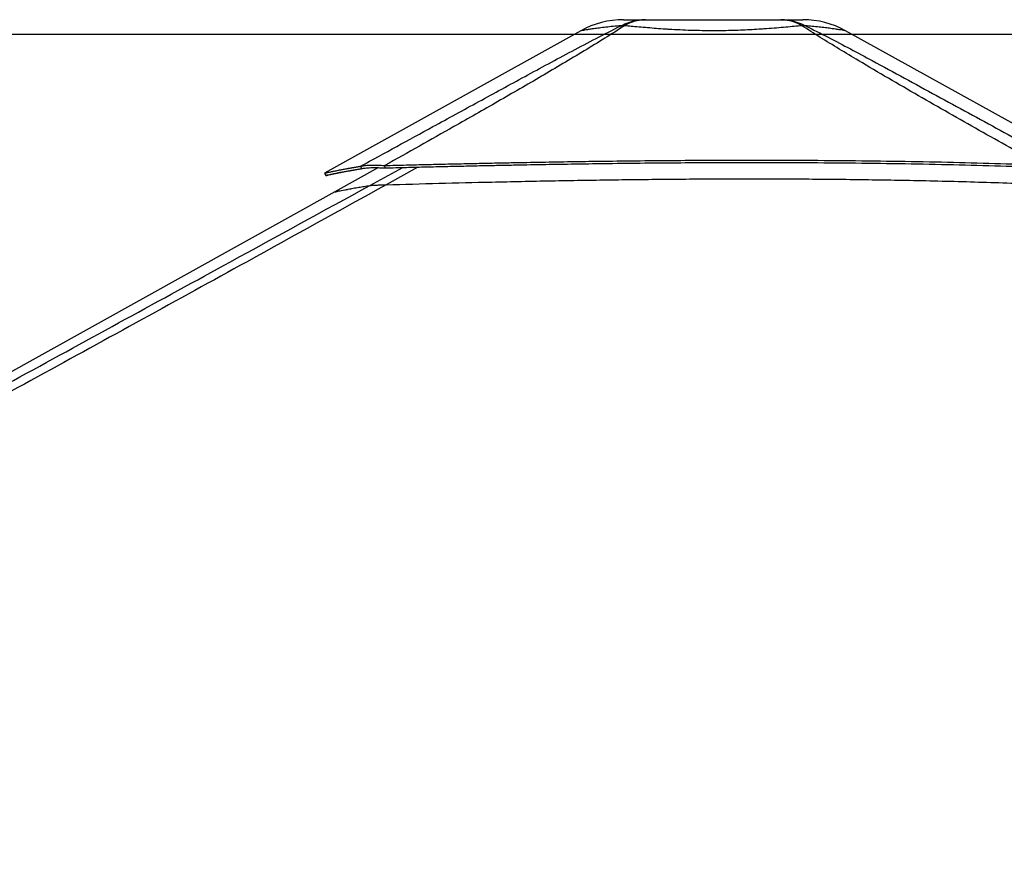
# Model space of a CAD drawing. Header units: millimetres. Extents: x 20 to 19305, y 40 to 15632.
# Tile 12 of 114: x 3013 to 4486, y 6727 to 7981. Entities that reach past the tile are written whole.
import ezdxf

# ---------------------------------------------------------------- set-up
doc = ezdxf.new("R2010")
doc.units = ezdxf.units.MM
doc.layers.add('COMPONENT_GEOMETRY', color=7, linetype='Continuous')
doc.styles.add('SLDTEXTSTYLE1', font='TXT', dxfattribs={"width": 0.75})
doc.dimstyles.new('SLDDIMSTYLE0', dxfattribs={"dimtxt": 150, "dimasz": 6.604, "dimexe": 0, "dimexo": 0.0625, "dimgap": 37.5, "dimtad": 0, "dimtih": 1, "dimtoh": 1, "dimdec": 0, "dimlfac": 0.5, "dimrnd": 1e-09, "dimzin": 12, "dimdsep": 46, "dimtxsty": 'SLDTEXTSTYLE1', "dimsah": 1, "dimcen": 0.09, "dimadec": 0, "dimazin": 3, "dimtfac": 1, "dimtdec": 0, "dimtofl": 0, "dimtmove": 0, "dimatfit": 3, "dimfxl": 1, "dimfrac": 2, "dimtolj": 1, "dimtzin": 12, "dimarcsym": 0})

# ---------------------------------------------------------------- blocks, each defined once
blk = doc.blocks.new('_D_3')
at = {"layer": 'COMPONENT_GEOMETRY', "color": 7, "ltscale": 2}
for p, q in [((6638.5, 7959.5), (957.9, 7959.5)), ((964.3, 7959.5), (964.3, 4965.9)), ((964.3, 1734.2), (964.3, 4727.8)), ((5843.4, 1734.2), (957.9, 1734.2))]:
    blk.add_line(p, q, dxfattribs=at)
for points in [[(964.3, 7959.5), (963.3, 7952.9), (965.3, 7952.9)], [(964.3, 1734.2), (965.3, 1740.8), (963.3, 1740.8)]]:
    blk.add_solid(points, dxfattribs=at)
at = {"layer": 'COMPONENT_GEOMETRY', "color": 7, "ltscale": 2, "insert": (742.6, 4921.1), "char_height": 150, "attachment_point": 1, "style": 'SLDTEXTSTYLE1'}
blk.add_mtext('3113', dxfattribs=at)

msp = doc.modelspace()

# ---------------------------------------------------------------- linework, layer by layer
at = {"color": 7, "linetype": 'Continuous', "lineweight": 25, "ltscale": 2}
for p, q in [((3852.73, 7964.86), (3469.26, 7751.67)), ((4597.52, 7771.26), (4248.94, 7964.89)), ((3525.14, 7758.57), (3523.41, 7762.17)), ((3559.92, 7759.72), (3559.68, 7763.32)), ((3550.21, 7760.06), (3484.86, 7723.73)), ((3484.86, 7723.73), (1726.87, 6746.39))]:
    msp.add_line(p, q, dxfattribs=at)
at = {"color": 8, "linetype": 'Continuous', "lineweight": 25, "ltscale": 2}
for p, q in [((3537.26, 7733.39), (3586.51, 7760.38)), ((3608.91, 7760.93), (3561.63, 7734.53))]:
    msp.add_line(p, q, dxfattribs=at)
at = {"color": 7, "linetype": 'Continuous', "lineweight": 25, "ltscale": 2, "flags": 128}
msp.add_lwpolyline([(3469.24, 7751.66), (3470.21, 7749.91), (3471.18, 7748.16)], dxfattribs=at)
at = {"color": 7, "linetype": 'Continuous', "lineweight": 25, "ltscale": 4}
for centre, radius, start, end in [((3916.87, 7849.49), 132, 90.00001, 119.07257), ((3915.62, 7923.11), 49.37, 86.97156, 93.02844), ((4186.08, 7923.15), 49.34, 86.98562, 93.03931), ((4184.85, 7849.49), 132, 60.95085, 89.99999)]:
    msp.add_arc(centre, radius, start, end, dxfattribs=at)
at = {"color": 7, "linetype": 'Continuous', "lineweight": 25, "ltscale": 2}
for points, knots in [([(3523.41, 7762.17), (3559.44, 7781.9), (3618.17, 7814.05), (3700.16, 7858.89), (3757.75, 7890.29), (3804.33, 7915.55), (3839.74, 7934.54), (3875.61, 7953.62), (3900.55, 7966.15), (3913.01, 7972.41)], [0, 0, 0, 0, 0.2839175, 0.4627989, 0.6416931, 0.7312098, 0.8207246, 0.9103698, 1, 1, 1, 1]), ([(3918.23, 7972.41), (3908.44, 7966.17), (3888.85, 7953.69), (3857.81, 7934.67), (3826.21, 7915.71), (3783.32, 7890.43), (3728.91, 7858.97), (3650.78, 7814.46), (3594.13, 7782.66), (3559.68, 7763.32)], [0, 0, 0, 0, 0.0897639, 0.1795426, 0.2695103, 0.35948, 0.5397535, 0.7200459, 1, 1, 1, 1]), ([(3913.01, 7972.41), (3916.88, 7974.2), (3924.66, 7977.79), (3936.96, 7980.87), (3945.35, 7981.28), (3949.56, 7981.49)], [0, 0, 0, 0, 0.3304639, 0.6637107, 1, 1, 1, 1]), ([(3916.87, 7981.49), (3917.04, 7981.49), (3917.37, 7981.49), (3920.12, 7981.49), (3924.53, 7981.49), (3930.91, 7981.49), (3939.04, 7981.49), (3946.06, 7981.49), (3949.56, 7981.49)], [0, 0, 0, 0, 0.16723557, 0.33489072, 0.50207178, 0.66792707, 0.83430708, 1, 1, 1, 1]), ([(3949.56, 7981.49), (3946, 7981.28), (3938.9, 7980.87), (3928.34, 7977.79), (3921.59, 7974.2), (3918.23, 7972.41)], [0, 0, 0, 0, 0.3362893, 0.669536, 1, 1, 1, 1]), ([(4183.47, 7972.42), (4179.68, 7972.07), (4172.09, 7971.36), (4159.33, 7970.2), (4145.55, 7969.02), (4132.98, 7968.04), (4120.76, 7967.19), (4109.01, 7966.48), (4095.2, 7965.79), (4080.89, 7965.27), (4066.04, 7964.94), (4050.46, 7964.82), (4034.26, 7964.95), (4017.62, 7965.36), (4001.04, 7966.03), (3988.34, 7966.73), (3976.54, 7967.48), (3965.6, 7968.27), (3952.35, 7969.33), (3939.71, 7970.43), (3928.24, 7971.48), (3921.41, 7972.12), (3918.23, 7972.41)], [0, 0, 0, 0, 0.0549575, 0.110318, 0.1670243, 0.224231, 0.2551609, 0.3027292, 0.3506222, 0.3995513, 0.4488435, 0.5000386, 0.5550115, 0.6105017, 0.6676482, 0.7253698, 0.7448852, 0.7960994, 0.8476997, 0.90047, 0.9536225, 1, 1, 1, 1]), ([(3949.56, 7981.49), (3953.11, 7981.49), (3960.2, 7981.49), (3971.21, 7981.49), (3983.5, 7981.49), (3995.81, 7981.49), (4008.77, 7981.49), (4020.82, 7981.49), (4034.94, 7981.49), (4048.9, 7981.49), (4062.02, 7981.49), (4074.27, 7981.49), (4088.33, 7981.49), (4102.36, 7981.49), (4114.65, 7981.49), (4125.8, 7981.49), (4138.61, 7981.49), (4147.39, 7981.49), (4152.14, 7981.49)], [0, 0, 0, 0, 0.06092991, 0.12185563, 0.17513724, 0.24896331, 0.30304548, 0.36099922, 0.41895621, 0.49997309, 0.5541085, 0.600516, 0.67012964, 0.7509872, 0.80057236, 0.85015454, 0.91882069, 1, 1, 1, 1]), ([(4183.46, 7972.42), (4180.1, 7974.21), (4173.36, 7977.8), (4162.8, 7980.87), (4155.71, 7981.28), (4152.14, 7981.49)], [0, 0, 0, 0, 0.3304655, 0.6637123, 1, 1, 1, 1]), ([(4152.14, 7981.49), (4156.35, 7981.28), (4164.74, 7980.87), (4177.03, 7977.8), (4184.81, 7974.21), (4188.68, 7972.42)], [0, 0, 0, 0, 0.3362932, 0.6695402, 1, 1, 1, 1]), ([(4152.14, 7981.49), (4155.64, 7981.49), (4162.67, 7981.49), (4170.8, 7981.49), (4177.17, 7981.49), (4181.65, 7981.49), (4184.13, 7981.49), (4185.14, 7981.49), (4184.84, 7981.49), (4184.84, 7981.49)], [0, 0, 0, 0, 0.1656315, 0.3319494, 0.4977428, 0.6648901, 0.8325116, 0.9997465, 1, 1, 1, 1]), ([(4540.66, 7764.27), (4510.03, 7781.45), (4448.75, 7815.82), (4372.84, 7859.03), (4312.78, 7893.8), (4273.25, 7917.08), (4239.23, 7937.55), (4210.63, 7955.12), (4192.52, 7966.65), (4183.47, 7972.42)], [0, 0, 0, 0, 0.2498244, 0.4996596, 0.6246518, 0.7496414, 0.8331026, 0.9165658, 1, 1, 1, 1]), ([(4188.68, 7972.42), (4200.14, 7966.68), (4223.07, 7955.2), (4256.16, 7937.7), (4294.23, 7917.28), (4337.22, 7894.03), (4401.1, 7859.23), (4480.32, 7815.94), (4543.3, 7781.49), (4574.78, 7764.27)], [0, 0, 0, 0, 0.0830759, 0.1661805, 0.249283, 0.3742529, 0.4992254, 0.7496044, 1, 1, 1, 1]), ([(3469.26, 7751.67), (3469.34, 7751.69), (3469.49, 7751.74), (3470.64, 7752.02), (3472.53, 7752.46), (3475.26, 7753.07), (3478.29, 7753.73), (3481.27, 7754.37), (3483.89, 7754.92), (3486.86, 7755.53), (3490.23, 7756.21), (3493.45, 7756.84), (3496.4, 7757.41), (3498.96, 7757.9), (3501.76, 7758.42), (3504.13, 7758.86), (3506.01, 7759.2), (3507.27, 7759.43), (3508.63, 7759.67), (3510.11, 7759.93), (3511.53, 7760.18), (3512.97, 7760.43), (3514.5, 7760.69), (3516.33, 7761), (3518.31, 7761.34), (3520.22, 7761.65), (3521.9, 7761.93), (3522.94, 7762.09), (3523.41, 7762.17)], [0, 0, 0, 0, 0.0748676, 0.1564664, 0.2394957, 0.3244018, 0.4118798, 0.4595494, 0.5083194, 0.5587508, 0.6111252, 0.6660076, 0.6979259, 0.7310765, 0.7655871, 0.8026459, 0.816367, 0.8308274, 0.8461739, 0.8623985, 0.8797913, 0.8926611, 0.9088649, 0.9283711, 0.9501238, 0.969567, 0.986183, 1, 1, 1, 1]), ([(3523.41, 7762.17), (3524.2, 7762.38), (3525.77, 7762.78), (3529, 7763.26), (3532.91, 7763.62), (3537.04, 7763.81), (3540.97, 7763.88), (3544.56, 7763.87), (3550.62, 7763.77), (3555.84, 7763.51), (3559.68, 7763.32)], [0, 0, 0, 0, 0.1264787, 0.2490105, 0.3787287, 0.507737, 0.5912047, 0.6758374, 0.7620547, 1, 1, 1, 1]), ([(3559.68, 7763.32), (3570.39, 7763.58), (3591.09, 7764.09), (3621.28, 7764.81), (3649.89, 7765.48), (3677.34, 7766.09), (3703.92, 7766.66), (3729.76, 7767.19), (3761.75, 7767.82), (3799.64, 7768.51), (3843.28, 7769.22), (3890.43, 7769.89), (3941.13, 7770.49), (3995.4, 7770.97), (4048.57, 7771.27), (4109.54, 7771.42), (4178.1, 7771.31), (4254.04, 7770.77), (4328.29, 7769.81), (4400.82, 7768.42), (4471.41, 7766.64), (4517.82, 7765.05), (4540.66, 7764.27)], [0, 0, 0, 0, 0.032848, 0.0634837, 0.0925205, 0.1204906, 0.147532, 0.1738828, 0.199574, 0.2453768, 0.2897483, 0.3329773, 0.3894376, 0.4446269, 0.4987034, 0.5518212, 0.6308141, 0.7081334, 0.7838893, 0.8578773, 0.9300475, 1, 1, 1, 1]), ([(3559.92, 7759.72), (3570.63, 7759.99), (3591.33, 7760.51), (3621.5, 7761.24), (3650.1, 7761.91), (3677.54, 7762.53), (3704.11, 7763.11), (3729.94, 7763.64), (3761.91, 7764.28), (3799.78, 7764.98), (3843.4, 7765.7), (3890.52, 7766.38), (3941.2, 7766.98), (3995.43, 7767.47), (4048.57, 7767.78), (4109.5, 7767.93), (4178.02, 7767.8), (4253.92, 7767.25), (4328.13, 7766.28), (4400.62, 7764.87), (4471.19, 7763.07), (4517.58, 7761.46), (4540.42, 7760.67)], [0, 0, 0, 0, 0.03285262, 0.06349202, 0.09253161, 0.12050397, 0.14754696, 0.17389888, 0.19959085, 0.24539382, 0.28976432, 0.33299158, 0.38944821, 0.44463294, 0.4987044, 0.55181707, 0.63080296, 0.70811712, 0.78387081, 0.85786048, 0.93003674, 1, 1, 1, 1]), ([(3471.21, 7748.17), (3471.28, 7748.19), (3471.43, 7748.24), (3472.58, 7748.52), (3474.46, 7748.95), (3477.18, 7749.56), (3480.2, 7750.22), (3483.17, 7750.85), (3485.78, 7751.39), (3488.74, 7752), (3492.09, 7752.67), (3495.3, 7753.3), (3498.24, 7753.87), (3500.78, 7754.35), (3503.57, 7754.87), (3505.94, 7755.3), (3507.81, 7755.63), (3509.07, 7755.86), (3510.42, 7756.1), (3511.89, 7756.36), (3513.31, 7756.6), (3514.74, 7756.85), (3516.26, 7757.11), (3518.09, 7757.42), (3520.06, 7757.75), (3521.97, 7758.06), (3523.64, 7758.33), (3524.67, 7758.5), (3525.14, 7758.57)], [0, 0, 0, 0, 0.0748694, 0.1564702, 0.2395012, 0.3244084, 0.4118873, 0.4595571, 0.5083272, 0.5587583, 0.6111323, 0.6660141, 0.697932, 0.7310821, 0.765592, 0.80265, 0.8163709, 0.8308309, 0.846177, 0.8624013, 0.8797937, 0.8926633, 0.9088667, 0.9283725, 0.9501248, 0.9695675, 0.9861833, 1, 1, 1, 1]), ([(3494.42, 7753.12), (3493.03, 7752.83), (3490.15, 7752.22), (3486.36, 7751.4), (3481.69, 7750.4), (3477.04, 7749.39), (3473.14, 7748.54), (3472.06, 7748.33), (3471.52, 7748.22)], [0, 0, 0, 0, 0.103548, 0.2149863, 0.3248416, 0.5517907, 0.7761661, 1, 1, 1, 1]), ([(3525.14, 7758.57), (3525.88, 7758.76), (3527.33, 7759.13), (3530.39, 7759.56), (3534.11, 7759.9), (3538.06, 7760.08), (3541.85, 7760.15), (3545.31, 7760.16), (3551.16, 7760.09), (3556.21, 7759.88), (3559.92, 7759.72)], [0, 0, 0, 0, 0.12667025, 0.24909895, 0.37850299, 0.50714121, 0.59041986, 0.67494866, 0.76118581, 1, 1, 1, 1]), ([(3561.63, 7734.53), (3492.31, 7696.11), (3318.92, 7600.01), (3040.21, 7446.97), (2517.12, 7160.25), (2007.53, 6881.73), (1602.63, 6660.5), (1512.02, 6611)], [0, 0, 0, 0, 0.1020033, 0.2551145, 0.4082261, 0.8675761, 1, 1, 1, 1]), ([(3537.26, 7733.39), (3537.59, 7733.43), (3538.26, 7733.52), (3539.99, 7733.66), (3542.38, 7733.82), (3546.16, 7734.01), (3551.1, 7734.21), (3556.68, 7734.39), (3559.98, 7734.49), (3561.63, 7734.53)], [0, 0, 0, 0, 0.1225406, 0.2449218, 0.3685602, 0.4921423, 0.7096135, 0.8546893, 1, 1, 1, 1]), ([(3561.63, 7734.53), (3587.95, 7735.25), (3640.58, 7736.67), (3722.99, 7738.68), (3808.84, 7740.49), (3898.12, 7741.97), (3987.44, 7742.98), (4076.77, 7743.46), (4166.09, 7743.36), (4255.36, 7742.64), (4347.22, 7741.19), (4441.66, 7738.97), (4506.35, 7736.65), (4538.7, 7735.48)], [0, 0, 0, 0, 0.0809738, 0.1619634, 0.2532731, 0.3445831, 0.4358934, 0.5272036, 0.6185136, 0.7098231, 0.8011318, 0.9005603, 1, 1, 1, 1])]:
    msp.add_open_spline(points, degree=3, knots=knots, dxfattribs=at)
at = {"color": 8, "linetype": 'Continuous', "lineweight": 25, "ltscale": 2}
for points, knots in [([(3913.01, 7972.41), (3909.02, 7972.06), (3901.02, 7971.35), (3890.21, 7970.2), (3880.38, 7969.01), (3873.14, 7968.04), (3867.25, 7967.19), (3862.53, 7966.47), (3858.27, 7965.79), (3855.1, 7965.27), (3853.28, 7964.96), (3852.48, 7964.82), (3852.73, 7964.86), (3852.73, 7964.86)], [0, 0, 0, 0, 0.1099095, 0.2206249, 0.3340328, 0.4484415, 0.5101909, 0.6053246, 0.7011074, 0.7989626, 0.8975437, 0.9998935, 1, 1, 1, 1]), ([(4248.94, 7964.89), (4248.94, 7964.89), (4249.18, 7964.84), (4248.3, 7964.99), (4246.05, 7965.38), (4241.95, 7966.05), (4237.47, 7966.75), (4232.4, 7967.5), (4226.89, 7968.29), (4218.72, 7969.35), (4209.32, 7970.45), (4199.28, 7971.49), (4192.04, 7972.12), (4188.68, 7972.42)], [0, 0, 0, 0, 0.0001063, 0.1100645, 0.2210574, 0.3353628, 0.4508183, 0.4898608, 0.5923053, 0.6955218, 0.8010785, 0.9073997, 1, 1, 1, 1]), ([(2652.93, 7249.74), (2668.32, 7258.15), (2788.59, 7323.83), (3013.89, 7446.98), (3293.07, 7599.63), (3467.81, 7695.35), (3537.26, 7733.39)], [0, 0, 0, 0, 0.0522952, 0.4086278, 0.7649608, 1, 1, 1, 1]), ([(3484.87, 7723.71), (3484.91, 7723.73), (3484.99, 7723.76), (3486.16, 7724.03), (3488.19, 7724.48), (3491.11, 7725.11), (3494.87, 7725.9), (3499.46, 7726.82), (3505.21, 7727.94), (3512.27, 7729.25), (3520.31, 7730.67), (3528.65, 7732.06), (3534.39, 7732.95), (3537.26, 7733.39)], [0, 0, 0, 0, 0.06809366, 0.15829177, 0.24852569, 0.3387236, 0.42895548, 0.51915309, 0.60938222, 0.71628246, 0.8232291, 0.91160386, 1, 1, 1, 1])]:
    msp.add_open_spline(points, degree=3, knots=knots, dxfattribs=at)

# ---------------------------------------------------------------- dimensions: what is measured, and where the dimension line sits
at = {"layer": 'COMPONENT_GEOMETRY', "color": 7, "ltscale": 2}
dim = msp.add_linear_dim(base=(964.27, 7959.49), p1=(5845.95, 1734.2), p2=(6641.06, 7959.49), angle=90, dimstyle='SLDDIMSTYLE0', dxfattribs=at)
dim.commit()
dim.dimension.update_dxf_attribs({"geometry": '_D_3', "text_midpoint": (964.27, 4846.84), "dimtype": 160})

doc.saveas('drawing.dxf')
